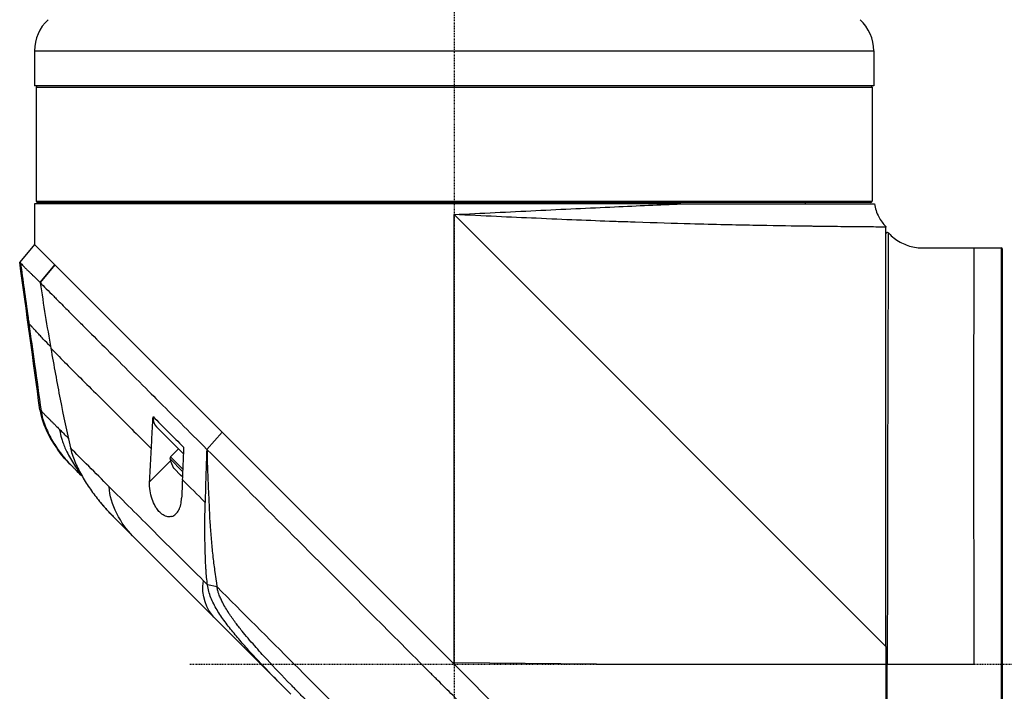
# Model space of a CAD drawing. Header units: millimetres. Extents: x 0 to 4378, y 0 to 2376.
# Tile 69 of 256: x 207 to 345, y 1232 to 1326. Entities that reach past the tile are written whole.
import ezdxf

# ---------------------------------------------------------------- set-up
doc = ezdxf.new("R2010")
doc.units = ezdxf.units.MM
doc.header["$LTSCALE"] = 0.2
doc.linetypes.add('CENTER2', pattern=[1.125, 0.75, -0.125, 0.125, -0.125])
doc.layers.add('02_Center Line', color=1, linetype='CENTER2')

# ---------------------------------------------------------------- blocks, each defined once
blk = doc.blocks.new('Blk$A23N0-7P24N')
for p, q in [((-58.97, 686.7), (59.03, 686.7)), ((-58.97, 686.7), (-58.97, 681.8)), ((59.03, 686.7), (59.03, 681.8)), ((59.03, 681.8), (-58.97, 681.8)), ((-58.72, 681.6), (58.78, 681.6)), ((-58.72, 681.6), (-58.72, 665.6)), ((-58.52, 681.8), (-58.52, 681.8)), ((58.78, 681.6), (58.78, 665.6)), ((31.92, 665.2), (-58.97, 665.2)), ((-58.97, 665.2), (-58.97, 659.5)), ((-58.72, 665.6), (58.78, 665.6)), ((-58.52, 665.4), (-58.52, 665.4)), ((58.58, 665.4), (-58.52, 665.4)), ((-49.37, 665.2), (-49.37, 665.4)), ((-13.71, 665.4), (-13.71, 665.2)), ((13.77, 665.2), (13.77, 665.4)), ((31.92, 665.2), (31.92, 665.2)), ((49.43, 665.2), (49.43, 665.4)), ((58.58, 665.4), (58.58, 665.4)), ((0.03, 663.7), (60.73, 603)), ((0.03, 600.67), (0.03, 663.7)), ((-58.98, 659.51), (-61.05, 657.02)), ((-58.98, 659.51), (-58.96, 659.49)), ((-57.28, 657.81), (-58.96, 659.49)), ((68.83, 659.01), (68.83, 659.01)), ((73.13, 659), (76.93, 659)), ((76.93, 659), (76.93, 542)), ((-57.28, 657.81), (-56.11, 656.64)), ((77.13, 658.82), (77.13, 658.82)), ((77.13, 542.2), (77.13, 658.8)), ((-58.18, 654.15), (-56.11, 656.64)), ((-56.1, 656.63), (-58.18, 654.13)), ((-56.1, 656.63), (-56.11, 656.64)), ((-32.57, 633.1), (-56.1, 656.63)), ((-58.18, 654.15), (-58.18, 654.13)), ((73.12, 653.32), (73.12, 653.32)), ((-51.42, 647.37), (-51.42, 647.37)), ((-41.81, 633.86), (-38.04, 630.09)), ((-34.75, 630.7), (-32.59, 633.12)), ((-32.57, 633.1), (-34.72, 630.69)), ((-0.15, 600.68), (-32.57, 633.1)), ((-53.29, 630.26), (-53.29, 630.26)), ((-53.29, 630.26), (-53.29, 630.26)), ((-39.84, 629.64), (-38.72, 630.76)), ((-42.78, 626.15), (-39.84, 629.08)), ((-38.14, 627.6), (-39.92, 629.38)), ((-38.13, 627.93), (-39.84, 629.64)), ((-39.29, 627.94), (-39.43, 628.08)), ((-38.44, 627.09), (-39.29, 627.94)), ((-38.17, 626.82), (-38.44, 627.09)), ((-48.96, 622.37), (-48.96, 622.37)), ((73.12, 619.29), (73.12, 619.29)), ((-45.19, 618.54), (-45.19, 618.54)), ((-33.31, 611.36), (-34.64, 611.64)), ((60.73, 603), (60.73, 600.5)), ((30.51, 570.02), (-0.15, 600.68)), ((0.03, 600.67), (-0.15, 600.68)), ((20.03, 600.5), (0.03, 600.67)), ((20.03, 600.5), (60.73, 600.5)), ((60.73, 600.5), (60.73, 541.5)), ((60.73, 600.5), (60.73, 542.2)), ((60.93, 542), (60.93, 600.5)), ((-24.43, 597.78), (-24.42, 597.78)), ((-24.31, 597.67), (-24.3, 597.66))]:
    blk.add_line(p, q)
for centre, radius, start, end in [((-52.97, 686.7), 6, 133, 180), ((53.03, 686.7), 6, 0, 47), ((-58.52, 665.6), 0.2, 180.001, 269.3894), ((58.58, 665.6), 0.2, 270.6106, 359.999), ((60.93, 661), 0.2, 42.5787, 179.9997), ((76.93, 658.8), 0.2, 5.3973, 89.9991), ((76.93, 658.8), 0.2, 0, 4.7821), ((-39.65, 629.44), 0.28, 135, 192.7308), ((-35.04, 630.48), 5, 192.7308, 208.7398)]:
    blk.add_arc(centre, radius, start, end)
for centre, major_axis, ratio, start_param, end_param in [((-39.68, 635.98), (2.13, 2.12), 0.723694, 2.468025, 3.144133), ((-24.7, 617.74), (-31.11, 31.09), 0.000812, 0.970016, 1.129634), ((2223.37, 1301.16), (-1847.82, -1847.82), 0.707107, 5.630602, 5.631814), ((72.23, 614.55), (4.1, 0), 0.965926, 1.352127, 1.35236), ((72.23, 614.55), (2.15, 0), 0.965926, 1.143448, 1.144323), ((-15.57, 590.93), (-58.03, 58.61), 0.013278, 5.060485, 5.070933), ((72.23, 614.55), (-2.15, 0), 0.965926, 1.9983, 1.999915), ((60.93, 600.5), (-0.2, 0), 0.008997, 6.283153, 7.853997), ((-3.74, 577.09), (-62.93, 62.93), 0.000051, 5.045164, 5.04533)]:
    blk.add_ellipse(centre, major_axis=major_axis, ratio=ratio, start_param=start_param, end_param=end_param)
for points, knots in [([(-58.52, 681.8), (-58.54, 681.8), (-58.57, 681.79), (-58.62, 681.78), (-58.64, 681.76), (-58.68, 681.72), (-58.69, 681.7), (-58.71, 681.65), (-58.72, 681.62), (-58.72, 681.6)], [-0.02940735, -0.02940735, -0.02940735, -0.02940735, -0.02221462, -0.02221462, -0.01480959, -0.01480959, -0.00740473, -0.00740473, 0, 0, 0, 0]), ([(58.78, 681.6), (58.78, 681.62), (58.77, 681.65), (58.75, 681.7), (58.74, 681.72), (58.7, 681.76), (58.68, 681.78), (58.63, 681.79), (58.6, 681.8), (58.58, 681.8)], [0, 0, 0, 0, 0.00740473, 0.00740473, 0.01480959, 0.01480959, 0.02221462, 0.02221462, 0.02940735, 0.02940735, 0.02940735, 0.02940735]), ([(0.03, 663.7), (3.87, 663.89), (7.75, 664.08), (11.52, 664.27), (13.4, 664.36), (15.27, 664.45), (17.12, 664.54), (18.97, 664.62), (20.81, 664.71), (22.59, 664.79), (25.85, 664.94), (28.96, 665.08), (31.92, 665.2)], [0, 0, 0, 0, 0.0625064, 0.0625064, 0.0625064, 0.0937588, 0.0937588, 0.0937588, 0.125, 0.125, 0.125, 0.1820792, 0.1820792, 0.1820792, 0.1820792]), ([(31.92, 665.2), (34.36, 665.2), (36.64, 665.2), (41.3, 665.2), (43.59, 665.2), (49.71, 665.2), (52.94, 665.2), (57.79, 665.2), (59.11, 665.2), (59.11, 665.2)], [-8.140615, -8.140615, -8.140615, -8.140615, -7.614262, -7.614262, -7.006737, -7.006737, -5.82974, -5.82974, -4.501612, -4.501612, -4.501612, -4.501612]), ([(59.11, 665.2), (59.22, 664.56), (59.43, 663.93), (60, 662.86), (60.34, 662.4), (60.73, 662)], [0, 0, 0, 0, 0.1944519, 0.1944519, 0.3626777, 0.3626777, 0.3626777, 0.3626777]), ([(60.73, 661.94), (60.69, 661.94), (60.62, 661.94), (60.52, 661.94), (60.48, 661.95), (60.44, 661.95), (60.4, 661.95), (60.35, 661.95), (60.3, 661.95), (60.24, 661.95), (60.11, 661.95), (59.95, 661.95), (59.72, 661.95), (59.68, 661.95), (59.62, 661.95), (59.57, 661.95), (59.49, 661.95), (59.41, 661.95), (59.32, 661.95), (58.9, 661.96), (58.5, 661.96), (58.23, 661.96), (58.2, 661.96), (58.17, 661.96), (58.14, 661.96), (58.11, 661.96), (58.05, 661.96), (57.99, 661.96), (57.8, 661.97), (57.61, 661.97), (57.42, 661.97), (57.1, 661.97), (56.76, 661.97), (56.4, 661.98), (56.27, 661.98), (56.13, 661.98), (55.99, 661.98), (55.78, 661.98), (55.56, 661.99), (55.33, 661.99), (54.74, 661.99), (54.1, 662), (53.38, 662.01), (52.76, 662.02), (52.08, 662.02), (51.34, 662.03), (51.07, 662.04), (50.76, 662.04), (50.49, 662.04), (50.39, 662.05), (50.31, 662.05), (50.22, 662.05), (48.55, 662.07), (46.5, 662.1), (43.98, 662.14), (43.62, 662.15), (43.24, 662.16), (42.86, 662.16), (42.72, 662.17), (42.63, 662.17), (42.54, 662.17), (42.5, 662.17), (42.47, 662.17), (42.43, 662.17), (42.29, 662.17), (42.16, 662.18), (42.02, 662.18), (39.65, 662.23), (36.76, 662.29), (33.23, 662.38), (30.93, 662.44), (28.36, 662.52), (25.49, 662.62), (24.59, 662.65), (23.59, 662.68), (22.81, 662.71), (22.7, 662.72), (22.59, 662.72), (22.48, 662.72), (20.82, 662.78), (19.06, 662.85), (17.25, 662.92), (15.42, 663), (13.53, 663.08), (11.58, 663.17), (7.95, 663.33), (4.1, 663.5), (0.03, 663.7)], [0, 0, 0, 0, 0.03125, 0.03125, 0.03125, 0.046875, 0.046875, 0.046875, 0.0625, 0.0625, 0.0625, 0.09375, 0.09375, 0.09375, 0.100168, 0.100168, 0.100168, 0.109375, 0.109375, 0.109375, 0.156312, 0.156312, 0.156312, 0.162128, 0.162128, 0.162128, 0.168151, 0.168151, 0.168151, 0.1875, 0.1875, 0.1875, 0.21875, 0.21875, 0.21875, 0.230819, 0.230819, 0.230819, 0.25, 0.25, 0.25, 0.297928, 0.297928, 0.297928, 0.339501, 0.339501, 0.339501, 0.354921, 0.354921, 0.354921, 0.360483, 0.360483, 0.360483, 0.46875, 0.46875, 0.46875, 0.484375, 0.484375, 0.484375, 0.489969, 0.489969, 0.489969, 0.492187, 0.492187, 0.492187, 0.5, 0.5, 0.5, 0.632393, 0.632393, 0.632393, 0.71875, 0.71875, 0.71875, 0.745954, 0.745954, 0.745954, 0.75, 0.75, 0.75, 0.814605, 0.814605, 0.814605, 0.879355, 0.879355, 0.879355, 1, 1, 1, 1]), ([(60.73, 662), (60.73, 662), (60.73, 662), (60.73, 662), (60.73, 662), (60.73, 662), (60.73, 662), (60.73, 661.98), (60.73, 661.97), (60.73, 661.95), (60.73, 661.95), (60.73, 661.94)], [-0.259287, -0.259287, -0.259287, -0.259287, -0.2592861, -0.2592861, -0.2174924, -0.2174924, -0.157413, -0.157413, -0.0294874, -0.0294874, -0.0000525, -0.0000525, -0.0000525, -0.0000525]), ([(60.73, 603), (60.73, 610.34), (60.73, 617.62), (60.73, 631.66), (60.73, 638.23), (60.73, 647.66), (60.73, 650.99), (60.73, 655.82), (60.73, 657.55), (60.73, 659.68), (60.73, 660.34), (60.73, 661.27), (60.73, 661.59), (60.73, 661.85), (60.73, 661.91), (60.73, 661.94)], [0, 0, 0, 0, 2.201082, 2.201082, 4.51622, 4.51622, 6.11511, 6.11511, 7.349952, 7.349952, 8.100805, 8.100805, 8.767055, 8.767055, 9.013803, 9.013803, 9.013803, 9.013803]), ([(61.08, 661.14), (61.08, 661.14), (61.07, 661.06), (61.06, 660.94), (61.06, 660.91), (61.06, 660.87), (61.06, 660.83), (61.06, 660.74), (61.06, 660.63), (61.06, 660.5), (61.06, 660.34), (61.07, 660.15), (61.07, 659.94), (61.07, 659.91), (61.07, 659.88), (61.07, 659.84), (61.06, 659.06), (61.06, 657.91), (61.05, 656.44), (61.05, 656.4), (61.05, 656.36), (61.05, 656.32), (61.05, 654.81), (61.04, 652.97), (61.03, 650.77), (61.02, 648.53), (61.02, 645.99), (61.01, 643.16), (61.01, 643.15), (61.01, 643.13), (61.01, 643.12), (61, 640.33), (60.99, 637.21), (60.98, 633.93), (60.98, 633.87), (60.98, 633.8), (60.98, 633.74), (60.97, 630.5), (60.97, 627.1), (60.96, 623.54), (60.96, 623.41), (60.96, 623.29), (60.96, 623.16), (60.95, 619.64), (60.94, 615.95), (60.94, 612.22), (60.94, 612.04), (60.94, 611.86), (60.94, 611.69), (60.94, 609.93), (60.94, 608.16), (60.93, 606.39), (60.93, 606.2), (60.93, 606.02), (60.93, 605.83), (60.93, 604.06), (60.93, 602.28), (60.93, 600.5)], [0, 0, 0, 0, 0.0452052, 0.0452052, 0.0452052, 0.0568975, 0.0568975, 0.0568975, 0.0851026, 0.0851026, 0.0851026, 0.1199929, 0.1199929, 0.1199929, 0.125, 0.125, 0.125, 0.2467631, 0.2467631, 0.2467631, 0.25, 0.25, 0.25, 0.3736182, 0.3736182, 0.3736182, 0.5, 0.5, 0.5, 0.5004983, 0.5004983, 0.5004983, 0.625, 0.625, 0.625, 0.6274073, 0.6274073, 0.6274073, 0.75, 0.75, 0.75, 0.7543347, 0.7543347, 0.7543347, 0.875, 0.875, 0.875, 0.8807599, 0.8807599, 0.8807599, 0.9375, 0.9375, 0.9375, 0.9433717, 0.9433717, 0.9433717, 1, 1, 1, 1]), ([(61.14, 661.07), (61.59, 660.59), (62.13, 660.16), (63.28, 659.52), (63.9, 659.29), (65.18, 659.01), (65.85, 659), (67.28, 659.01), (68.05, 659.01), (68.83, 659.01)], [0, 0, 0, 0, 0.2036892, 0.2036892, 0.3970356, 0.3970356, 0.5958113, 0.5958113, 0.8287821, 0.8287821, 0.8287821, 0.8287821]), ([(73.13, 600.5), (73.13, 608.12), (73.12, 615.73), (73.11, 629.81), (73.11, 636.28), (73.12, 647.1), (73.12, 651.44), (73.13, 657.36), (73.13, 658.93), (73.13, 659)], [0, 0, 0, 0, 0.25, 0.25, 0.5, 0.5, 0.75, 0.75, 1, 1, 1, 1]), ([(-61.05, 657.02), (-61.05, 657.02), (-61.04, 657.01), (-61, 656.97), (-60.98, 656.94), (-60.94, 656.91)], [-0.3421384, -0.3421384, -0.3421384, -0.3421384, -0.1542602, -0.1542602, -0.0000058, -0.0000058, -0.0000058, -0.0000058]), ([(-60.94, 656.91), (-60.91, 656.87), (-60.87, 656.82), (-60.8, 656.75), (-60.78, 656.73), (-60.7, 656.63), (-60.61, 656.54), (-60.47, 656.38), (-60.41, 656.31), (-60.25, 656.15), (-60.15, 656.05), (-59.98, 655.89), (-59.92, 655.83), (-59.81, 655.73), (-59.75, 655.68), (-59.64, 655.58), (-59.59, 655.53), (-59.44, 655.39), (-59.33, 655.3), (-59.16, 655.13), (-59.07, 655.04), (-58.87, 654.83), (-58.73, 654.7), (-58.54, 654.51), (-58.46, 654.44), (-58.35, 654.33), (-58.31, 654.28), (-58.25, 654.22), (-58.21, 654.19), (-58.18, 654.15)], [0, 0, 0, 0, 0.166671, 0.166671, 0.221871, 0.221871, 0.444489, 0.444489, 0.598255, 0.598255, 0.802929, 0.802929, 0.904924, 0.904924, 0.994423, 0.994423, 1.072733, 1.072733, 1.212093, 1.212093, 1.315259, 1.315259, 1.467472, 1.467472, 1.537706, 1.537706, 1.574978, 1.574978, 1.639288, 1.639288, 1.639288, 1.639288]), ([(-60.94, 656.91), (-60.77, 655.69), (-60.61, 654.47), (-60.44, 653.25), (-60.25, 651.91), (-60.06, 650.57), (-59.88, 649.22), (-59.84, 648.94), (-59.8, 648.66), (-59.76, 648.37)], [0.000002, 0.000002, 0.000002, 0.000002, 0.1757406, 0.1757406, 0.1757406, 0.3694067, 0.3694067, 0.3694067, 0.4102717, 0.4102717, 0.4102717, 0.4102717]), ([(-58.18, 654.13), (-57.66, 653.61), (-57.03, 652.97), (-56.26, 652.21), (-55.99, 651.94), (-55.63, 651.57), (-55.15, 651.1), (-54.56, 650.5), (-54.14, 650.09), (-53.95, 649.9), (-53.42, 649.37), (-52.99, 648.93), (-52.67, 648.61), (-52.23, 648.17), (-51.77, 647.72), (-51.31, 647.25), (-50.38, 646.32), (-49.4, 645.35), (-48.39, 644.33), (-48.36, 644.3), (-48.35, 644.29), (-48.33, 644.27), (-47.69, 643.64), (-46.69, 642.63), (-45.23, 641.18), (-43.83, 639.78), (-42.69, 638.64), (-41.89, 637.84), (-41.85, 637.8), (-41.78, 637.73), (-41.73, 637.67), (-39.63, 635.58), (-37.3, 633.25), (-34.75, 630.7)], [-1, -1, -1, -1, -0.875, -0.875, -0.875, -0.8125, -0.8125, -0.8125, -0.75, -0.75, -0.75, -0.6875, -0.6875, -0.6875, -0.625, -0.625, -0.625, -0.5000062, -0.5000062, -0.5000062, -0.4961503, -0.4961503, -0.4961503, -0.375, -0.375, -0.375, -0.2500563, -0.2500563, -0.2500563, -0.243637, -0.243637, -0.243637, 0, 0, 0, 0]), ([(-59.76, 648.37), (-59.5, 646.47), (-59.23, 644.56), (-58.96, 642.66), (-58.66, 640.47), (-58.35, 638.28), (-58.04, 636.09)], [0.4102717, 0.4102717, 0.4102717, 0.4102717, 0.6847034, 0.6847034, 0.6847034, 1, 1, 1, 1]), ([(-56.72, 645.15), (-57.09, 645.53), (-57.43, 645.88), (-57.93, 646.4), (-58.11, 646.59), (-58.35, 646.85), (-58.42, 646.93), (-58.57, 647.09), (-58.64, 647.16), (-58.83, 647.37), (-58.95, 647.5), (-59.15, 647.72), (-59.25, 647.83), (-59.42, 648.02), (-59.5, 648.1), (-59.64, 648.26), (-59.71, 648.32), (-59.76, 648.37)], [0.039083, 0.039083, 0.039083, 0.039083, 0.25, 0.25, 0.375, 0.375, 0.4375, 0.4375, 0.5, 0.5, 0.625, 0.625, 0.75, 0.75, 0.875, 0.875, 1, 1, 1, 1]), ([(-56.68, 644.9), (-56.09, 644.32), (-55.45, 643.67), (-54.06, 642.28), (-53.31, 641.53), (-51.73, 639.95), (-50.89, 639.12), (-49.16, 637.39), (-48.25, 636.49), (-45.8, 634.04), (-44.2, 632.45), (-42.54, 630.79)], [0, 0, 0, 0, 0.125, 0.125, 0.25, 0.25, 0.375, 0.375, 0.5, 0.5, 0.703909, 0.703909, 0.703909, 0.703909]), ([(-56.68, 644.9), (-56.25, 642.46), (-55.81, 640.07), (-55.36, 637.74), (-54.9, 635.41), (-54.43, 633.13), (-53.92, 630.89)], [0.3954379, 0.3954379, 0.3954379, 0.3954379, 0.6978194, 0.6978194, 0.6978194, 0.9999999, 0.9999999, 0.9999999, 0.9999999]), ([(-58.04, 636.09), (-57.95, 635.38), (-57.74, 634.69), (-57.48, 634.02), (-57.22, 633.35), (-56.91, 632.71), (-56.56, 632.08), (-56.19, 631.45), (-55.79, 630.83), (-55.36, 630.24), (-54.92, 629.66), (-54.45, 629.09), (-53.93, 628.58)], [0, 0, 0, 0, 0.247386, 0.247386, 0.247386, 0.494772, 0.494772, 0.494772, 0.747386, 0.747386, 0.747386, 1, 1, 1, 1]), ([(-58.04, 636.09), (-57.98, 636.03), (-57.89, 635.94), (-57.79, 635.84), (-57.69, 635.74), (-57.58, 635.63), (-57.46, 635.51), (-57.43, 635.48), (-57.4, 635.45), (-57.38, 635.43), (-57.28, 635.33), (-57.18, 635.23), (-57.06, 635.11), (-57.02, 635.07), (-56.97, 635.02), (-56.92, 634.97), (-56.85, 634.9), (-56.75, 634.8), (-56.59, 634.64), (-56.51, 634.56), (-56.42, 634.47), (-56.31, 634.36), (-56.22, 634.27), (-56.12, 634.17), (-56, 634.05), (-55.84, 633.89), (-55.66, 633.71), (-55.45, 633.5)], [0, 0, 0, 0, 0.1719472, 0.1719472, 0.1719472, 0.3438944, 0.3438944, 0.3438944, 0.3809524, 0.3809524, 0.3809524, 0.5158418, 0.5158418, 0.5158418, 0.5714286, 0.5714286, 0.5714286, 0.7453821, 0.7453821, 0.7453821, 0.830817, 0.830817, 0.830817, 0.9018777, 0.9018777, 0.9018777, 1, 1, 1, 1]), ([(-42.54, 630.79), (-42.5, 631.54), (-42.46, 632.29), (-42.39, 633.79), (-42.35, 634.54), (-42.31, 635.29)], [0, 0, 0, 0, 0.2704602, 0.2704602, 0.5409661, 0.5409661, 0.5409661, 0.5409661]), ([(-55.45, 633.5), (-55.35, 633.4), (-55.22, 633.27), (-55.05, 633.1), (-54.83, 632.88), (-54.68, 632.74), (-54.64, 632.69), (-54.5, 632.56), (-54.37, 632.42), (-54.23, 632.29)], [-1, -1, -1, -1, -0.75, -0.75, -0.75, -0.5, -0.5, -0.5, -0.2685827, -0.2685827, -0.2685827, -0.2685827]), ([(-55.45, 633.5), (-55.44, 633.43), (-55.43, 633.37), (-55.42, 633.3), (-55.37, 632.97), (-55.29, 632.62), (-55.18, 632.27), (-55.13, 632.07), (-55.06, 631.87), (-54.99, 631.67), (-54.96, 631.58), (-54.89, 631.38), (-54.76, 631.09), (-54.57, 630.64), (-54.31, 630.07), (-53.92, 629.4), (-53.56, 628.76), (-53.15, 628.15), (-52.72, 627.58), (-52.63, 627.46), (-52.55, 627.35), (-52.46, 627.24)], [0.0000943, 0.0000943, 0.0000943, 0.0000943, 0.0237319, 0.0237319, 0.0237319, 0.1428571, 0.1428571, 0.1428571, 0.2142857, 0.2142857, 0.2142857, 0.2857143, 0.2857143, 0.2857143, 0.5, 0.5, 0.5, 0.75, 0.75, 0.75, 0.7984481, 0.7984481, 0.7984481, 0.7984481]), ([(-54.14, 628.79), (-54.14, 628.79), (-54.15, 628.79), (-54.15, 628.8), (-54.15, 628.8), (-54.16, 628.8), (-54.16, 628.8), (-54.17, 628.81), (-54.17, 628.82), (-54.18, 628.83), (-54.19, 628.83), (-54.2, 628.84), (-54.21, 628.85), (-54.23, 628.88), (-54.25, 628.9), (-54.32, 628.97), (-54.38, 629.03), (-54.59, 629.25), (-54.74, 629.43), (-55.18, 629.95), (-55.46, 630.31), (-55.72, 630.68)], [0, 0, 0, 0, 0.0037206, 0.0037206, 0.0062093, 0.0062093, 0.0083602, 0.0083602, 0.0107967, 0.0107967, 0.0129835, 0.0129835, 0.0165295, 0.0165295, 0.0242727, 0.0242727, 0.0474723, 0.0474723, 0.1170626, 0.1170626, 0.2528056, 0.2528056, 0.2528056, 0.2528056]), ([(-53.92, 630.89), (-53.9, 630.76), (-53.87, 630.64), (-53.83, 630.51), (-53.74, 630.17), (-53.63, 629.83), (-53.51, 629.5), (-53.39, 629.17), (-53.25, 628.84), (-53.1, 628.52), (-52.96, 628.2), (-52.8, 627.88), (-52.63, 627.57), (-52.3, 626.94), (-51.94, 626.33), (-51.55, 625.74), (-51.16, 625.15), (-50.75, 624.57), (-50.32, 624.01), (-49.89, 623.45), (-49.43, 622.9), (-48.96, 622.38)], [-1, -1, -1, -1, -0.960972, -0.960972, -0.960972, -0.8541973, -0.8541973, -0.8541973, -0.7474227, -0.7474227, -0.7474227, -0.640648, -0.640648, -0.640648, -0.4270987, -0.4270987, -0.4270987, -0.2135493, -0.2135493, -0.2135493, 0, 0, 0, 0]), ([(-42.78, 626.15), (-42.74, 626.93), (-42.7, 627.69), (-42.62, 629.25), (-42.58, 630.01), (-42.54, 630.79)], [0.0002569, 0.0002569, 0.0002569, 0.0002569, 0.2815399, 0.2815399, 0.5619015, 0.5619015, 0.5619015, 0.5619015]), ([(-38.01, 630.99), (-38.04, 630.23), (-38.07, 629.48), (-38.13, 627.96), (-38.16, 627.21), (-38.19, 626.45)], [0.0000037, 0.0000037, 0.0000037, 0.0000037, 0.2741089, 0.2741089, 0.5482071, 0.5482071, 0.5482071, 0.5482071]), ([(-34.75, 630.7), (-34.77, 630.08), (-34.8, 629.47), (-34.84, 628.24), (-34.86, 627.61), (-34.92, 625.75), (-34.95, 624.5), (-34.98, 623.25)], [-0.9008257, -0.9008257, -0.9008257, -0.9008257, -0.6771992, -0.6771992, -0.4512251, -0.4512251, 0, 0, 0, 0]), ([(-34.72, 630.69), (-34.73, 630.69), (-34.73, 630.69), (-34.74, 630.69), (-34.74, 630.69), (-34.75, 630.7)], [0, 0, 0, 0, 0.001275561, 0.001275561, 0.002551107, 0.002551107, 0.002551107, 0.002551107]), ([(30.21, 565.74), (29.2, 566.75), (28.19, 567.76), (26.82, 569.13), (26.48, 569.47), (24.76, 571.19), (23.37, 572.58), (21.02, 574.93), (20.07, 575.88), (17.86, 578.09), (16.58, 579.37), (14.56, 581.39), (13.83, 582.13), (11.13, 584.82), (9.15, 586.8), (6.02, 589.93), (4.88, 591.07), (2.44, 593.51), (1.14, 594.82), (-0.87, 596.82), (-1.56, 597.52), (-2.61, 598.56), (-2.95, 598.91), (-6, 601.96), (-8.7, 604.66), (-15.44, 611.4), (-19.44, 615.4), (-27.24, 623.21), (-31.05, 627.02), (-34.72, 630.69)], [-9.408292, -9.408292, -9.408292, -9.408292, -8.940225, -8.940225, -8.784061, -8.784061, -8.159936, -8.159936, -7.746635, -7.746635, -7.195733, -7.195733, -6.880511, -6.880511, -6.03378, -6.03378, -5.549642, -5.549642, -4.992589, -4.992589, -4.695557, -4.695557, -4.54853, -4.54853, -3.420514, -3.420514, -1.719638, -1.719638, 0, 0, 0, 0]), ([(-34.72, 630.69), (-34.7, 629.63), (-34.67, 628.58), (-34.6, 626.47), (-34.55, 625.4), (-34.45, 623.16), (-34.37, 621.4), (-34.23, 619.24), (-34.17, 618.5), (-34.04, 617.02), (-33.97, 616.28), (-33.88, 615.52)], [-1.963979, -1.963979, -1.963979, -1.963979, -1.503891, -1.503891, -1.05427, -1.05427, -0.532904, -0.532904, -0.264896, -0.264896, -0.000001, -0.000001, -0.000001, -0.000001]), ([(-53.25, 627.9), (-53.35, 628), (-53.45, 628.09), (-53.53, 628.18), (-53.7, 628.35), (-53.84, 628.49), (-53.93, 628.58)], [-1, -1, -1, -1, -0.662973, -0.662973, -0.662973, 0, 0, 0, 0]), ([(-52.28, 626.92), (-52.32, 626.96), (-52.35, 627), (-52.39, 627.03), (-52.6, 627.24), (-52.78, 627.42), (-52.94, 627.58), (-53.06, 627.7), (-53.16, 627.8), (-53.25, 627.9)], [-0.5456933, -0.5456933, -0.5456933, -0.5456933, -0.5, -0.5, -0.5, -0.211781, -0.211781, -0.211781, 0, 0, 0, 0]), ([(-39.7, 621.27), (-39.86, 621.23), (-40.03, 621.21), (-40.43, 621.26), (-40.66, 621.34), (-41.01, 621.56), (-41.12, 621.64), (-41.31, 621.81), (-41.39, 621.89), (-41.55, 622.06), (-41.62, 622.16), (-41.8, 622.4), (-41.9, 622.54), (-42.17, 623.02), (-42.32, 623.36), (-42.56, 624.09), (-42.66, 624.48), (-42.78, 625.31), (-42.8, 625.74), (-42.78, 626.15)], [-0.7623764, -0.7623764, -0.7623764, -0.7623764, -0.6736588, -0.6736588, -0.5663891, -0.5663891, -0.5135419, -0.5135419, -0.4749692, -0.4749692, -0.4359064, -0.4359064, -0.3805891, -0.3805891, -0.2695912, -0.2695912, -0.1460617, -0.1460617, -0.0002815, -0.0002815, -0.0002815, -0.0002815]), ([(-35.21, 612.22), (-37.58, 614.59), (-39.9, 616.9), (-42.12, 619.12), (-44.35, 621.34), (-46.48, 623.46), (-48.46, 625.44)], [0, 0, 0, 0, 0.5, 0.5, 0.5, 1, 1, 1, 1]), ([(-39.7, 621.27), (-39.48, 621.33), (-39.27, 621.45), (-38.94, 621.77), (-38.8, 621.96), (-38.57, 622.4), (-38.48, 622.65), (-38.34, 623.21), (-38.3, 623.51), (-38.29, 623.84)], [0.0008937, 0.0008937, 0.0008937, 0.0008937, 0.1243393, 0.1243393, 0.2392492, 0.2392492, 0.3539051, 0.3539051, 0.4711433, 0.4711433, 0.4711433, 0.4711433]), ([(-34.64, 611.64), (-34.74, 612.35), (-34.81, 613.05), (-34.87, 613.98), (-34.89, 614.21), (-34.91, 614.77), (-34.93, 615.11), (-34.95, 615.85), (-34.97, 616.31), (-34.99, 617.23), (-35, 617.77), (-35.02, 619.96), (-35, 621.68), (-34.98, 623.25)], [0.000002, 0.000002, 0.000002, 0.000002, 0.24152, 0.24152, 0.323079, 0.323079, 0.438614, 0.438614, 0.597649, 0.597649, 0.817365, 0.817365, 1.502617, 1.502617, 1.502617, 1.502617]), ([(-48, 621.35), (-48.13, 621.48), (-48.25, 621.61), (-48.57, 621.95), (-48.77, 622.16), (-48.96, 622.37)], [0.0331706, 0.0331706, 0.0331706, 0.0331706, 0.0865317, 0.0865317, 0.1730601, 0.1730601, 0.1730601, 0.1730601]), ([(-33.88, 615.52), (-33.8, 614.8), (-33.7, 614.07), (-33.55, 613.02), (-33.49, 612.6), (-33.38, 611.8), (-33.36, 611.65), (-33.34, 611.49), (-33.32, 611.43), (-33.31, 611.36)], [-0.1355219, -0.1355219, -0.1355219, -0.1355219, -0.086038, -0.086038, -0.0532637, -0.0532637, -0.0231547, -0.0231547, 0, 0, 0, 0]), ([(-22.95, 596.31), (-23.02, 596.37), (-23.08, 596.43), (-23.14, 596.49), (-23.38, 596.73), (-23.63, 596.98), (-23.87, 597.22), (-24.36, 597.71), (-24.85, 598.21), (-25.33, 598.7), (-26.3, 599.7), (-27.26, 600.7), (-28.2, 601.72), (-28.66, 602.23), (-29.13, 602.75), (-29.58, 603.27), (-30.04, 603.79), (-30.48, 604.31), (-30.92, 604.84), (-31.36, 605.37), (-31.78, 605.91), (-32.18, 606.46), (-32.58, 607.01), (-32.97, 607.56), (-33.31, 608.13), (-33.48, 608.41), (-33.64, 608.7), (-33.78, 608.98), (-33.93, 609.27), (-34.06, 609.56), (-34.17, 609.85), (-34.29, 610.14), (-34.38, 610.44), (-34.46, 610.74), (-34.54, 611.04), (-34.6, 611.34), (-34.64, 611.64)], [-0.9999998, -0.9999998, -0.9999998, -0.9999998, -0.9872524, -0.9872524, -0.9872524, -0.9352918, -0.9352918, -0.9352918, -0.8313705, -0.8313705, -0.8313705, -0.6235279, -0.6235279, -0.6235279, -0.5196066, -0.5196066, -0.5196066, -0.4156852, -0.4156852, -0.4156852, -0.3117639, -0.3117639, -0.3117639, -0.2078426, -0.2078426, -0.2078426, -0.155882, -0.155882, -0.155882, -0.1039213, -0.1039213, -0.1039213, -0.0519607, -0.0519607, -0.0519607, 0, 0, 0, 0]), ([(-33.31, 611.36), (-26.03, 604.08), (-18.8, 596.85), (-12.12, 590.17), (-9.59, 587.65), (-7.14, 585.2), (-4.78, 582.83), (0.96, 577.09), (6.25, 571.8), (10.89, 567.15)], [-0.9999996, -0.9999996, -0.9999996, -0.9999996, -0.5645506, -0.5645506, -0.5645506, -0.4000732, -0.4000732, -0.4000732, -0.0000003, -0.0000003, -0.0000003, -0.0000003]), ([(-19.74, 594.38), (-20.25, 594.9), (-20.78, 595.43), (-21.33, 595.98), (-21.5, 596.15), (-21.68, 596.34), (-21.86, 596.53), (-21.93, 596.59), (-22.02, 596.69), (-22.13, 596.8), (-22.27, 596.94), (-22.4, 597.08), (-22.54, 597.22), (-22.7, 597.38), (-22.83, 597.52), (-22.95, 597.63), (-24.14, 598.86), (-25.25, 600.03), (-26.28, 601.14), (-26.88, 601.8), (-27.46, 602.44), (-28, 603.06), (-28.67, 603.82), (-29.27, 604.52), (-29.78, 605.15), (-30.11, 605.56), (-30.42, 605.95), (-30.7, 606.32), (-31.03, 606.76), (-31.34, 607.2), (-31.63, 607.64), (-31.97, 608.17), (-32.28, 608.69), (-32.55, 609.21), (-32.65, 609.4), (-32.73, 609.59), (-32.81, 609.76), (-32.9, 609.97), (-32.99, 610.17), (-33.06, 610.37), (-33.11, 610.52), (-33.16, 610.68), (-33.2, 610.83), (-33.25, 611.01), (-33.28, 611.19), (-33.31, 611.36)], [-1, -1, -1, -1, -0.875, -0.875, -0.875, -0.8333333, -0.8333333, -0.8333333, -0.8125, -0.8125, -0.8125, -0.78125, -0.78125, -0.78125, -0.75, -0.75, -0.75, -0.5, -0.5, -0.5, -0.375, -0.375, -0.375, -0.25, -0.25, -0.25, -0.1875, -0.1875, -0.1875, -0.125, -0.125, -0.125, -0.0625, -0.0625, -0.0625, -0.04375, -0.04375, -0.04375, -0.025, -0.025, -0.025, -0.0125, -0.0125, -0.0125, -0.0000378, -0.0000378, -0.0000378, -0.0000378])]:
    blk.add_open_spline(points, degree=3, knots=knots)
for points in [[(61.08, 661.14), (61.1, 661.11), (61.12, 661.09), (61.14, 661.07)], [(68.83, 659.01), (70.26, 659.01), (71.7, 659), (73.13, 659)], [(-61.05, 657.02), (-61.05, 657.02), (-61.05, 657.02), (-61.05, 657.02)], [(-58.21, 636.26), (-59.16, 643.18), (-60.1, 650.1), (-61.05, 657.02)], [(-58.18, 654.13), (-57.71, 651.05), (-57.21, 647.97), (-56.68, 644.9)], [(-58.21, 636.26), (-58.21, 636.26), (-58.14, 636.19), (-58.04, 636.09)], [(-58.21, 636.26), (-57.97, 634.49), (-56.97, 632.42), (-55.75, 630.71)], [(-55.75, 630.71), (-55.74, 630.7), (-55.73, 630.69), (-55.72, 630.68)], [(-55.72, 630.68), (-55.22, 629.97), (-54.68, 629.33), (-54.14, 628.79)], [(-48.46, 625.44), (-50.47, 627.44), (-52.33, 629.3), (-53.92, 630.89)], [(-54.14, 628.79), (-54.14, 628.78), (-54.14, 628.78), (-54.13, 628.78)], [(-53.93, 628.58), (-54.04, 628.69), (-54.11, 628.76), (-54.13, 628.78)], [(-52.28, 626.92), (-52.56, 627.21), (-52.82, 627.46), (-53.04, 627.69)], [(-38.19, 626.45), (-37.13, 625.4), (-36.06, 624.33), (-34.98, 623.25)], [(-45.19, 618.54), (-46.76, 620.11), (-48.39, 623), (-48.46, 625.44)], [(-49.95, 623.54), (-49.63, 623.14), (-49.3, 622.75), (-48.96, 622.37)], [(-48.96, 622.38), (-48.62, 621.99), (-48.26, 621.61), (-47.89, 621.24)], [(-45.19, 618.54), (-46.13, 619.48), (-47.03, 620.38), (-47.89, 621.24)], [(-33.75, 607.11), (-37.79, 611.14), (-41.71, 615.06), (-45.19, 618.54)], [(-39.81, 613.16), (-41.21, 614.55), (-42.54, 615.89), (-43.8, 617.15)], [(73.12, 615.19), (73.12, 615.19), (73.12, 615.19), (73.12, 615.19)], [(-39.81, 613.16), (-39.79, 613.14), (-39.77, 613.12), (-39.75, 613.11)], [(-33.75, 607.11), (-34.71, 608.07), (-35.61, 610.24), (-35.21, 612.22)], [(73.12, 611.56), (73.12, 611.56), (73.12, 611.56), (73.13, 611.56)], [(-23.7, 597.05), (-27.11, 600.46), (-30.49, 603.84), (-33.75, 607.11)], [(60.93, 600.5), (65, 600.5), (69.06, 600.5), (73.13, 600.5)]]:
    blk.add_open_spline(points, degree=3)
at = {"layer": '02_Center Line'}
for p, q in [((0.03, 1043.41), (0.03, 563.32)), ((-37.15, 600.5), (229.13, 600.5))]:
    blk.add_line(p, q, dxfattribs=at)

msp = doc.modelspace()

# ---------------------------------------------------------------- block references
msp.add_blockref('Blk$A23N0-7P24N', (267.698, 635.188))

doc.saveas('drawing.dxf')
